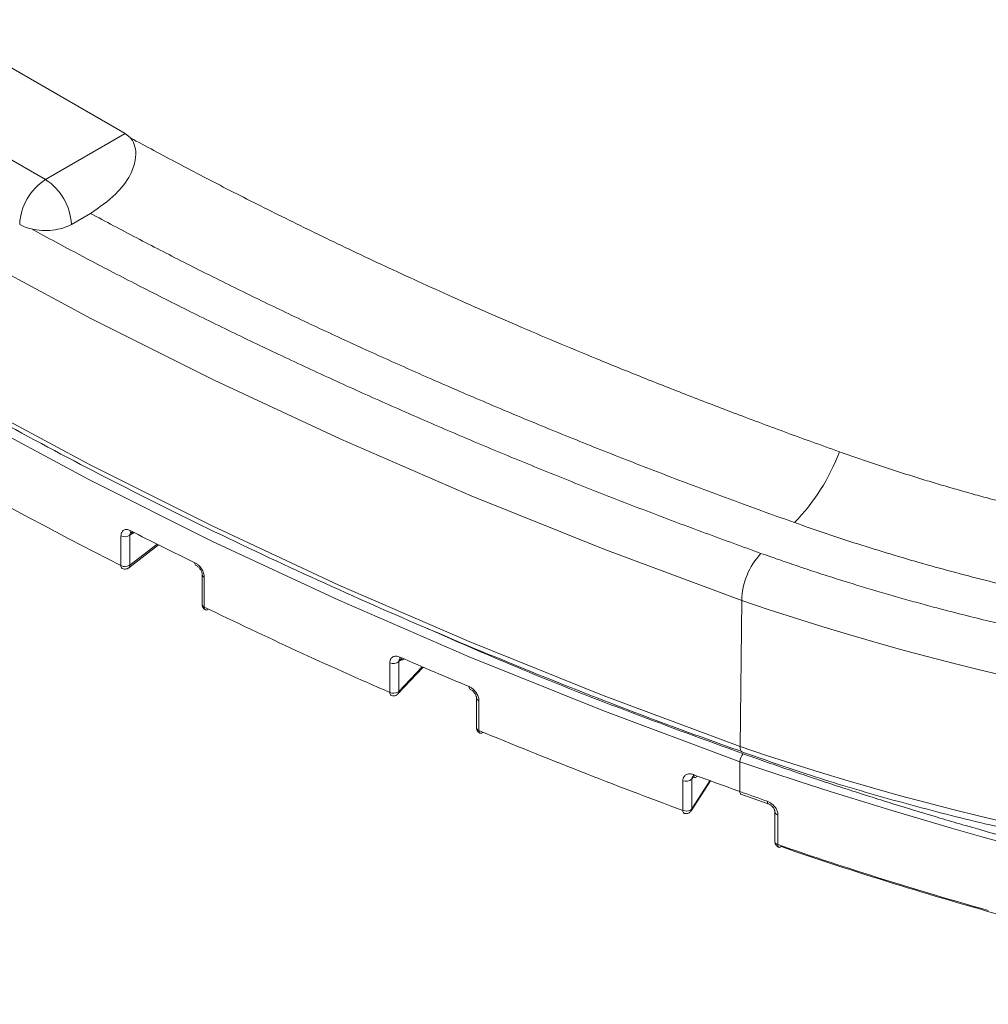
# Model space of a CAD drawing. Header units: millimetres. Extents: x 0 to 420, y 0 to 297.
# Tile 75 of 106: x 298 to 318, y 212 to 232. Entities that reach past the tile are written whole.
import ezdxf

# ---------------------------------------------------------------- set-up
doc = ezdxf.new("R2010")
doc.units = ezdxf.units.MM

msp = doc.modelspace()

# ---------------------------------------------------------------- linework, layer by layer
at = {"color": 7, "linetype": 'Continuous', "lineweight": 15}
for p, q in [((296.82598255, 231.64516894), (300.1493847, 229.72660971)), ((298.51085221, 228.78070504), (295.18745006, 230.69926426)), ((300.1493847, 229.72660971), (298.51085221, 228.78070504)), ((300.25536427, 229.6397454), (300.1493847, 229.72660971)), ((299.43292648, 228.08829757), (299.04118206, 227.86214833)), ((300.06093691, 220.85095054), (300.06093691, 221.46336044)), ((300.24371067, 220.86181199), (300.24371067, 221.47422188)), ((300.21997936, 220.80607296), (300.83269971, 221.2785843)), ((301.72731266, 220.66769577), (301.72731266, 220.05528588)), ((301.77185793, 220.612467), (301.77185793, 220.00005711)), ((312.80930623, 220.13444694), (312.77584163, 217.13625709)), ((305.76891358, 218.26705755), (305.76891358, 218.87946744)), ((305.58377301, 218.2440953), (305.58377301, 218.8565052)), ((305.75001599, 218.21574967), (306.26879101, 218.76420978)), ((307.36144674, 218.1355796), (307.36144674, 217.52316971)), ((307.41342961, 218.0770061), (307.41342961, 217.46459621)), ((312.77234608, 216.8232374), (312.77234608, 216.21083359)), ((311.7855145, 215.85667779), (311.7855145, 216.46908768)), ((311.60090603, 215.82115778), (311.60090603, 216.43356767)), ((311.77338674, 215.81406102), (312.17035474, 216.42847145)), ((312.79408068, 216.15530587), (313.35598773, 215.95643454)), ((313.35597193, 215.95644367), (313.35813195, 215.95556728)), ((313.49216947, 215.79373454), (313.49216947, 215.18132465)), ((313.55293469, 215.73183076), (313.55293469, 215.11942086))]:
    msp.add_line(p, q, dxfattribs=at)
at = {"color": 8, "linetype": 'Continuous', "lineweight": 15}
for p, q in [((300.32230796, 221.53483385), (300.24371067, 221.47422188)), ((300.80322194, 221.29328858), (300.24371067, 220.86181199)), ((305.80545885, 218.91810256), (305.76891358, 218.87946744)), ((305.8362998, 218.950712), (305.80590534, 218.91857473)), ((306.24770441, 218.77324736), (305.76891358, 218.26705755)), ((311.81112661, 216.50873025), (311.7855145, 216.46908768)), ((311.83793201, 216.55021436), (311.82139464, 216.52461526)), ((312.15788059, 216.43301574), (311.7855145, 215.85667779))]:
    msp.add_line(p, q, dxfattribs=at)
at = {"color": 7, "linetype": 'Continuous', "lineweight": 15, "flags": 128}
for points in [[(282.31322103, 237.7394622), (284.12881309, 236.11646587), (286.04258755, 234.53151007), (288.05214303, 232.98656504), (290.15498727, 231.48356832), (292.34847819, 230.02438576), (294.62988018, 228.61083991), (296.99635658, 227.24470216), (299.44495545, 225.92767664), (301.97260732, 224.66140147), (304.57615645, 223.44745515), (307.25236938, 222.28736365), (309.99789148, 221.18256479), (312.80930623, 220.13444694)], [(282.25933694, 234.75306026), (284.07615126, 233.12898121), (285.991201, 231.54296075), (288.00210411, 229.99698228), (290.10635532, 228.49297867), (292.30131059, 227.03281694), (294.58425424, 225.61833245), (296.9523151, 224.25128002), (299.40253926, 222.93336489), (301.9318882, 221.66624385), (304.53718115, 220.45148548), (307.215184, 219.29061616), (309.96255003, 218.18508129), (312.77584163, 217.13625709)], [(282.25370902, 234.44127156), (284.07065307, 232.81708112), (285.98583419, 231.23094832), (287.99687987, 229.68486321), (290.10127449, 228.18075249), (292.29639489, 226.72049543), (294.57948243, 225.30590355), (296.94770924, 223.93875531), (299.39811976, 222.62075693), (301.92763268, 221.35354123), (304.53311135, 220.13869998), (307.21129991, 218.97774778), (309.95886086, 217.87213688), (312.77234608, 216.8232374)], [(300.24943737, 221.57171535), (300.25102315, 221.55284657), (300.25571198, 221.5367851), (300.26333661, 221.52415071), (300.27359147, 221.51543015), (300.28608142, 221.51094893), (300.30033628, 221.51089341), (300.31581207, 221.51526137), (300.33189768, 221.52388254)], [(305.785771, 218.97265207), (305.78720926, 218.95384412), (305.7914898, 218.93798185), (305.79844008, 218.92566377), (305.80778746, 218.91736975), (305.81916974, 218.91340632), (305.83216283, 218.91394539), (305.84626095, 218.91895052), (305.86092937, 218.92824383)], [(305.61122378, 218.18628303), (305.60924419, 218.18706123), (305.6058685, 218.18877954), (305.59649214, 218.19709028), (305.58951947, 218.20942129), (305.58522576, 218.22529116), (305.58377301, 218.2440953)], [(311.81661755, 216.5580509), (311.81791489, 216.53931214), (311.8217384, 216.52362855), (311.82795111, 216.51160244), (311.83630277, 216.50370076), (311.84648518, 216.50022319), (311.85811508, 216.50131807), (311.87071699, 216.5069193), (311.88382992, 216.51683077)], [(312.77234608, 216.21083359), (312.77361312, 216.19210016), (312.77736682, 216.1764447), (312.78346494, 216.16446041), (312.79166777, 216.15662032), (312.79406488, 216.155315)], [(311.62644307, 215.76418853), (311.62505091, 215.76465185), (311.62066895, 215.76677495), (311.61227778, 215.77468727), (311.60604531, 215.78672479), (311.6021981, 215.8024099), (311.60090603, 215.82115778)]]:
    msp.add_lwpolyline(points, dxfattribs=at)
at = {"color": 8, "linetype": 'Continuous', "lineweight": 15, "flags": 128}
for points in [[(307.20883827, 218.36637575), (307.21024492, 218.34758605), (307.21442141, 218.33177169), (307.22118861, 218.31952279), (307.23030155, 218.31132762), (307.23397359, 218.30948074)], [(307.41342961, 217.46459621), (307.41484284, 217.44581487), (307.41899562, 217.43000203), (307.42574175, 217.4177653), (307.43481518, 217.40958077), (307.4386084, 217.40768825)], [(312.77584163, 217.13625709), (312.77798322, 217.09791575), (312.78520613, 217.06575316), (312.79726277, 217.04104998), (312.81364209, 217.02474622), (312.82487159, 217.01942889)], [(313.33456923, 216.01186496), (313.33580729, 215.99313609), (313.33949514, 215.97750649), (313.34547736, 215.96556477), (313.35352478, 215.9577779), (313.35597193, 215.95644367)], [(313.55293469, 215.11942086), (313.55417802, 215.10070112), (313.55783162, 215.08507911), (313.56376906, 215.07315108), (313.57175852, 215.06538551), (313.57640521, 215.06315814)]]:
    msp.add_lwpolyline(points, dxfattribs=at)
at = {"color": 7, "linetype": 'Continuous', "lineweight": 15}
for centre, radius, start, end in [((299.13194164, 227.80975468), 1.1526043, 122.605895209, 177.394433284), ((297.88976034, 227.80974523), 1.15261357, 2.605826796, 57.394255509), ((340.48216588, 300.5181965), 89.33502017, 236.9075089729, 243.0978675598), ((310.90044432, 224.65317315), 4.17879485, 315.732101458, 339.512249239), ((345.15445468, 310.19637439), 99.35185337, 243.1292317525, 243.9863290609), ((300.14259474, 221.63250918), 0.18782785, 244.230722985, 302.570954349), ((314.29475657, 220.09371806), 1.4860086, 137.171307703, 178.429426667), ((300.12013176, 220.84326617), 0.05969154, 172.603514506, 236.235089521), ((300.14335611, 221.02623149), 0.19369134, 244.816528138, 297.245702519), ((300.17950822, 220.94552482), 0.10549783, 299.85728811, 307.485923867), ((330.57815422, 272.06424603), 54.8856629, 251.11056388, 288.88942141), ((347.46182676, 314.17023291), 104.66897947, 244.1180282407, 246.415572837), ((301.81611615, 219.99472088), 0.05506685, 250.594820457, 311.086180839), ((305.65741719, 219.0205842), 0.17984822, 245.827852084, 308.31227412), ((349.53519556, 319.68915206), 109.80813048, 246.5207460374, 247.3278603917), ((305.70160579, 218.33229575), 0.09373559, 299.381923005, 315.894550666), ((305.6586396, 218.42429755), 0.19513548, 247.439133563, 297.120649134), ((351.56435091, 323.8044593), 115.14108881, 247.4524138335, 249.6910351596), ((307.45129578, 217.45445735), 0.04845945, 254.822246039, 316.507950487), ((330.57815069, 269.16388304), 54.9890541, 251.11057612, 288.889414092), ((313.01969215, 216.81838621), 0.24739364, 137.156189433, 178.876402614), ((342.79208454, 304.73973987), 92.90046342, 251.1471509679, 276.7558257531), ((311.66681478, 216.58851316), 0.16838072, 246.956684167, 314.825373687), ((353.46772262, 329.71531537), 120.57935584, 249.7922680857, 250.275445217), ((337.33567647, 284.72530921), 72.78454897, 250.2765831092, 250.7460624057), ((311.66768026, 216.00522268), 0.19580267, 250.060471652, 297.068787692), ((311.71712159, 215.90391744), 0.08312144, 298.498811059, 325.366781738), ((338.74513251, 288.08047963), 77.18784184, 250.9510877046, 254.3123699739), ((313.58379569, 215.10410975), 0.04161314, 259.770022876, 323.332949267)]:
    msp.add_arc(centre, radius, start, end, dxfattribs=at)
at = {"color": 8, "linetype": 'Continuous', "lineweight": 15}
for centre, radius, start, end in [((301.6362808, 220.90085864), 0.05684327, 170.832989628, 238.20069853), ((300.176492, 220.85751113), 0.06735612, 310.230787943, 3.660969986), ((301.79248326, 220.67467023), 0.06553355, 185.988995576, 251.655527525), ((301.79426633, 220.06370939), 0.06748148, 187.170771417, 250.605689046), ((301.82809352, 219.99102669), 0.05695603, 170.877211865, 237.891957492), ((305.69737047, 218.26426911), 0.07159742, 317.496028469, 2.232015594), ((307.4305813, 218.14445008), 0.06959074, 186.620639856, 255.73156325), ((307.43080623, 217.53237128), 0.06996719, 187.557016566, 255.619877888), ((311.70837801, 215.85559865), 0.07714404, 327.431038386, 0.801512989), ((313.56760941, 215.80701126), 0.07659932, 189.981307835, 258.95512842), ((313.56760941, 215.19460137), 0.07659932, 189.981307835, 258.955128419)]:
    msp.add_arc(centre, radius, start, end, dxfattribs=at)
at = {"color": 7, "linetype": 'Continuous', "lineweight": 15}
for points, knots in [([(282.30766686, 234.64475042), (282.41049132, 234.54668615), (283.01784916, 233.96744557), (284.20420704, 232.93409975), (285.86867714, 231.54781029), (287.61242702, 230.1945296), (289.42539066, 228.87250195), (291.30805307, 227.58377426), (293.25800237, 226.32931246), (295.27351329, 225.11036619), (297.35260241, 223.92803878), (299.49329872, 222.78349038), (301.69344719, 221.67769755), (303.95110626, 220.61187776), (306.26346528, 219.58647513), (308.6304238, 218.6044455), (310.81672952, 217.74751609), (312.23463608, 217.23774226), (312.82810636, 217.02437445)], [0, 0, 0, 0, 0.0136651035, 0.0807162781, 0.1477636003, 0.2148066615, 0.2818448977, 0.348877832, 0.415904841, 0.4829252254, 0.5499383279, 0.6169433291, 0.6839393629, 0.7509252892, 0.8178998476, 0.8848615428, 0.9518083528, 1, 1, 1, 1]), ([(299.43292648, 228.08829757), (299.61376165, 228.20907087), (299.91935256, 228.41316404), (300.23947568, 228.82138295), (300.36491316, 229.15376927), (300.370619, 229.40212808), (300.31884298, 229.55643247), (300.26957449, 229.62109513), (300.25536427, 229.6397454)], [0, 0, 0, 0, 0.3509952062, 0.5931420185, 0.7508430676, 0.8671247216, 0.9616755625, 1, 1, 1, 1]), ([(300.25536047, 229.63974187), (300.41602409, 229.55250288), (300.74221957, 229.37538147), (301.24344704, 229.1084432), (301.76324124, 228.83563663), (302.30260102, 228.5571429), (302.86218263, 228.27287852), (303.4429164, 227.98287844), (304.04576442, 227.68712464), (304.6718216, 227.38556419), (305.32231109, 227.07809358), (305.99862772, 226.76453863), (306.7024903, 226.44460518), (307.43620364, 226.11800239), (308.20246465, 225.78429799), (309.00429619, 225.44296527), (309.84509434, 225.09337606), (310.72903227, 224.73458451), (311.66179188, 224.36551986), (312.65107105, 223.98484941), (313.70594334, 223.58971163), (314.43761878, 223.32636618), (314.81492205, 223.19056675)], [0, 0, 0, 0, 0.0360035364, 0.0730980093, 0.1113071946, 0.1506628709, 0.1912009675, 0.2329578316, 0.2759769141, 0.320310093, 0.3660182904, 0.4131720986, 0.4618596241, 0.5122060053, 0.5643589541, 0.6184854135, 0.674772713, 0.7334384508, 0.7948086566, 0.85929597, 0.9274431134, 1, 1, 1, 1]), ([(313.89281441, 221.73631384), (313.69310512, 221.80767497), (313.2938895, 221.9503247), (312.69889334, 222.16746317), (312.10710357, 222.38677509), (311.51877077, 222.60849527), (310.93382789, 222.83256088), (310.35229288, 223.05898874), (309.77416095, 223.28777435), (309.19943338, 223.5189189), (308.62810985, 223.75242208), (308.06019042, 223.98828396), (307.49567522, 224.22650453), (306.93456369, 224.46708379), (306.21588356, 224.78014256), (305.34422914, 225.16850965), (304.32555965, 225.63588409), (303.32015697, 226.1108782), (302.32793828, 226.59343921), (301.34921539, 227.08376033), (300.38282645, 227.58112219), (299.74948379, 227.91928141), (299.4329313, 228.08829756)], [0, 0, 0, 0, 0.0387147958, 0.07739024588, 0.11602851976, 0.15463179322, 0.19320224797, 0.23174207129, 0.27025345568, 0.3087385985, 0.3471997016, 0.38563897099, 0.4240586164, 0.46246085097, 0.50084789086, 0.57246233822, 0.64395010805, 0.71532574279, 0.7866038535, 0.8577991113, 0.92892623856, 1, 1, 1, 1]), ([(299.04118214, 227.86214558), (298.98871594, 227.83185951), (298.92835739, 227.80612637), (298.79859999, 227.76622204), (298.7279212, 227.75171662), (298.58430561, 227.73534945), (298.50961133, 227.73326815), (298.363571, 227.74165745), (298.29198066, 227.75197317), (298.22344873, 227.76838695)], [0, 0, 0, 0, 0.25, 0.25, 0.5, 0.5, 0.75, 0.75, 1, 1, 1, 1]), ([(298.22344873, 227.76838695), (298.38777035, 227.67907743), (298.7163632, 227.5004858), (299.21339987, 227.23523774), (299.71336432, 226.97198139), (300.21656067, 226.71090247), (300.72290745, 226.45195124), (301.23242648, 226.19514103), (301.74511191, 225.94046826), (302.26096531, 225.6879339), (302.77998625, 225.4375377), (303.30217483, 225.18927971), (303.82753104, 224.94315993), (304.35605478, 224.69917839), (304.88774649, 224.45733498), (305.6007459, 224.13779322), (306.49925944, 223.7439983), (307.58883436, 223.2805813), (308.68954253, 222.82642424), (309.80131541, 222.38146559), (310.92440331, 221.94593769), (312.05787233, 221.51897273), (312.82250943, 221.24229091), (313.20492868, 221.10391356)], [0, 0, 0, 0, 0.03573752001, 0.07146407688, 0.10718151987, 0.14289169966, 0.17859646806, 0.21429767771, 0.24999718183, 0.28569683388, 0.3213984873, 0.35710399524, 0.39281521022, 0.4285339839, 0.46426216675, 0.50000160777, 0.57146523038, 0.64289239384, 0.71429790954, 0.78569660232, 0.85710330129, 0.92853283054, 1, 1, 1, 1]), ([(314.81492205, 223.19056675), (314.92071854, 223.15310427), (315.13293451, 223.07795869), (315.45523964, 222.96783969), (315.78161132, 222.85927821), (316.11224013, 222.75254775), (316.44703412, 222.64765523), (316.78597794, 222.54467853), (317.12903563, 222.44367535), (317.47617693, 222.34470778), (317.82737011, 222.24783572), (318.18258015, 222.15311972), (318.54175332, 222.06062376), (318.90481059, 221.97041152), (319.27165622, 221.88255083), (319.64219184, 221.79710941), (320.01632, 221.7141541), (320.39394413, 221.63375079), (320.77496854, 221.55596447), (321.15929838, 221.48085921), (321.54683975, 221.40849825), (321.93749659, 221.33894406), (322.33115564, 221.27226277), (322.72766883, 221.20850063), (323.12686818, 221.14770479), (323.52858239, 221.08992319), (323.9326419, 221.03520283), (324.33887904, 220.98359001), (324.74712794, 220.93513035), (325.15722451, 220.88986849), (325.56900665, 220.84784924), (325.98231293, 220.8091133), (326.39697692, 220.77371426), (326.8128056, 220.74165106), (327.22960245, 220.71300607), (327.64711074, 220.68747903), (327.92593365, 220.67330173), (328.06533939, 220.66621338)], [0, 0, 0, 0, 0.02643247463, 0.05302059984, 0.07976235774, 0.10665607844, 0.13370029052, 0.16089372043, 0.18823529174, 0.21572412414, 0.24335953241, 0.27114102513, 0.29906740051, 0.32713427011, 0.35533667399, 0.3836698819, 0.41212939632, 0.44071095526, 0.46941053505, 0.49822435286, 0.52714886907, 0.55618078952, 0.58531643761, 0.61454886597, 0.6438701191, 0.67327244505, 0.70274830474, 0.73229037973, 0.76189157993, 0.79154505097, 0.82124418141, 0.85098260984, 0.88075413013, 0.91055091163, 0.9403636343, 0.97018304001, 1, 1, 1, 1]), ([(328.12812263, 219.06090053), (328.00182621, 219.0667878), (327.74934183, 219.07855727), (327.37125493, 219.09949879), (326.99387014, 219.12283716), (326.61721908, 219.14880842), (326.24129332, 219.1773494), (325.86609518, 219.20847704), (325.49162395, 219.24218668), (325.11788025, 219.27847999), (324.74486243, 219.31735498), (324.18627941, 219.37956652), (323.44486695, 219.47139156), (322.52496019, 219.60193627), (321.61292383, 219.74812705), (320.76992573, 219.89904312), (319.99503137, 220.05092923), (319.28721403, 220.20048617), (318.58678583, 220.35944024), (317.89374349, 220.52778618), (317.20808475, 220.7055215), (316.52982599, 220.89266064), (315.85890787, 221.08914726), (315.19555548, 221.29519145), (314.53892934, 221.51000585), (314.10835949, 221.6608171), (313.89281441, 221.73631384)], [0, 0, 0, 0, 0.025152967, 0.0502843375, 0.0753976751, 0.100496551, 0.1255845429, 0.1506652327, 0.1757422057, 0.2008190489, 0.225899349, 0.2509866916, 0.3137486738, 0.3764050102, 0.4390111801, 0.5016227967, 0.5515876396, 0.6014496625, 0.6512367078, 0.7009767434, 0.7506978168, 0.8004280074, 0.8501953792, 0.9000279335, 0.9499535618, 1, 1, 1, 1]), ([(300.06093124, 221.46335555), (300.06127015, 221.47215526), (300.06194491, 221.48967559), (300.06702724, 221.51344627), (300.0763566, 221.53827441), (300.09184839, 221.56202521), (300.11533831, 221.5810081), (300.14395151, 221.59191819), (300.17681523, 221.59389287), (300.21240116, 221.58821526), (300.23713084, 221.57719826), (300.24943728, 221.57171578)], [0, 0, 0, 0, 0.0838546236, 0.1669554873, 0.2507443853, 0.3757770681, 0.499861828, 0.6237150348, 0.7491829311, 0.8751837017, 1, 1, 1, 1]), ([(300.24370714, 221.47421729), (300.24370714, 221.50099768), (300.25328776, 221.52192718), (300.28584452, 221.54017012), (300.30879341, 221.53753802), (300.33189697, 221.52388066)], [0, 0, 0, 0, 0.5, 0.5, 1, 1, 1, 1]), ([(313.20492868, 221.10391356), (313.32460101, 221.06136026), (313.56386888, 220.97628097), (313.92621718, 220.85206378), (314.29091354, 220.73040045), (314.65821593, 220.6115308), (315.02805526, 220.49539063), (315.40044993, 220.38199716), (315.77539522, 220.27134575), (316.15289142, 220.16343776), (316.5329419, 220.05827246), (317.43000885, 219.8181242), (318.86712876, 219.47157917), (320.87666478, 219.07295801), (322.92650749, 218.74966795), (324.54407597, 218.55845692), (325.70531214, 218.45080899), (326.40077812, 218.39509959), (327.09783349, 218.34794986), (327.7965014, 218.30956808), (328.49672233, 218.27917174), (328.96442485, 218.26618926), (329.19838501, 218.259695)], [0, 0, 0, 0, 0.0249216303, 0.0498272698, 0.0747209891, 0.0996068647, 0.1244889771, 0.1493714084, 0.1742582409, 0.1991535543, 0.2240614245, 0.2489859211, 0.3744857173, 0.5000014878, 0.6255012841, 0.7510170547, 0.7925434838, 0.8340330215, 0.8755045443, 0.9169769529, 0.9584691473, 1, 1, 1, 1]), ([(301.58015965, 220.90991267), (301.58849177, 220.90551366), (301.60513772, 220.8967253), (301.62979827, 220.87920905), (301.65755175, 220.85559485), (301.68727484, 220.82439334), (301.71636082, 220.78486512), (301.74034208, 220.74223631), (301.75796499, 220.69811932), (301.76961905, 220.65382616), (301.77111067, 220.62626249), (301.77185739, 220.61246383)], [0, 0, 0, 0, 0.0833012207, 0.16641944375, 0.25080359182, 0.37591552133, 0.49991723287, 0.62379768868, 0.7492578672, 0.87447596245, 1, 1, 1, 1]), ([(300.08743411, 220.79475408), (300.09957818, 220.78937659), (300.12544746, 220.77792147), (300.16866328, 220.78058247), (300.20142472, 220.79164806), (300.21581559, 220.80382763), (300.21934189, 220.80681209)], [0, 0, 0, 0, 0.2806369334, 0.5978121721, 0.9014488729, 1, 1, 1, 1]), ([(301.60608516, 220.85266321), (301.6220596, 220.84285452), (301.65387423, 220.82331956), (301.69444265, 220.77437068), (301.71639385, 220.72858627), (301.72590335, 220.69267543), (301.72684446, 220.67609888), (301.72731398, 220.66782883)], [0, 0, 0, 0, 0.2527515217, 0.5033786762, 0.7520066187, 0.8762758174, 1, 1, 1, 1]), ([(301.72771042, 220.05532998), (301.72759925, 220.05324438), (301.72682556, 220.03873062), (301.73366229, 220.01036162), (301.75409933, 219.97495449), (301.77779257, 219.95083744), (301.79516219, 219.9452128), (301.79834723, 219.94418142)], [0, 0, 0, 0, 0.0449413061, 0.312747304, 0.6083456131, 0.928182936, 1, 1, 1, 1]), ([(305.58377848, 218.8565057), (305.58414458, 218.86534556), (305.58487372, 218.88295097), (305.59036319, 218.90700072), (305.60043019, 218.93226143), (305.61711752, 218.95666604), (305.64236076, 218.97655888), (305.67304542, 218.98856208), (305.70820216, 218.99182426), (305.74622921, 218.98757664), (305.77262688, 218.97761159), (305.78576894, 218.97265051)], [0, 0, 0, 0, 0.0837872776, 0.1668701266, 0.2507208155, 0.3757131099, 0.4998424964, 0.6236261, 0.7491393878, 0.8751092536, 1, 1, 1, 1]), ([(305.76891358, 218.87946744), (305.76921736, 218.88576808), (305.76983537, 218.89858571), (305.77540634, 218.91435127), (305.78055436, 218.92428107), (305.78468124, 218.92735592), (305.78486616, 218.92749371)], [0, 0, 0, 0, 0.3168392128, 0.6445573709, 0.984072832, 1, 1, 1, 1]), ([(305.78483455, 218.92751804), (305.78504773, 218.92719908), (305.78549371, 218.9265318), (305.80238867, 218.91936612), (305.81120794, 218.91562558)], [0, 0, 0, 0, 0.4779938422, 1, 1, 1, 1]), ([(307.20883816, 218.36637658), (307.2177107, 218.36233976), (307.23543167, 218.3542771), (307.26168302, 218.33786481), (307.29124223, 218.31550311), (307.32292277, 218.28564133), (307.35398693, 218.24738709), (307.37964288, 218.20576243), (307.39852683, 218.16231015), (307.41103141, 218.11839614), (307.41263307, 218.09081108), (307.41343463, 218.07700612)], [0, 0, 0, 0, 0.0833568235, 0.1664872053, 0.2508155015, 0.3759594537, 0.4999323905, 0.6238773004, 0.7492994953, 0.8745368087, 1, 1, 1, 1]), ([(307.23400916, 218.30946629), (307.24386062, 218.30460281), (307.26312113, 218.29509425), (307.29063906, 218.27295806), (307.31434954, 218.24809578), (307.3331893, 218.22175261), (307.34680562, 218.19610597), (307.35562854, 218.17280101), (307.3605677, 218.15252507), (307.36117699, 218.14185198), (307.36146913, 218.13673455)], [0, 0, 0, 0, 0.1534322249, 0.2999741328, 0.4382208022, 0.5678815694, 0.6889618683, 0.801229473, 0.9046955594, 1, 1, 1, 1]), ([(305.60993171, 218.18886648), (305.61979726, 218.18460214), (305.64337955, 218.1744088), (305.68470605, 218.17676657), (305.72126151, 218.19172836), (305.74289527, 218.20656582), (305.74962117, 218.21559705), (305.75009501, 218.2162333)], [0, 0, 0, 0, 0.2093231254, 0.5003595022, 0.7789668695, 0.9844283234, 1, 1, 1, 1]), ([(307.36185372, 217.52337882), (307.36173787, 217.52123808), (307.36094944, 217.5066682), (307.36781281, 217.47828548), (307.38816665, 217.44267346), (307.41397427, 217.4174193), (307.43378502, 217.41133885), (307.43931172, 217.40964255)], [0, 0, 0, 0, 0.0437999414, 0.2981020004, 0.5787777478, 0.8824894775, 1, 1, 1, 1]), ([(312.82579092, 217.02221965), (313.2584487, 216.87030563), (314.18166192, 216.54614866), (315.64758471, 216.10423105), (317.20495046, 215.68641788), (318.79224469, 215.31743618), (320.40034459, 214.99691908), (322.01874842, 214.72627759), (323.62815521, 214.50657472), (325.18059263, 214.34023283), (326.57258541, 214.22855569), (327.79718788, 214.15863298), (329.0967466, 214.10738497), (330.01840076, 214.09993693), (330.57814361, 214.09541356)], [0, 0, 0, 0, 0.0811616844, 0.173184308, 0.2649904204, 0.356487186, 0.4475159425, 0.5377849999, 0.6266906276, 0.7127500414, 0.7910398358, 0.8521203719, 0.9101891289, 1, 1, 1, 1]), ([(312.83829565, 216.98660999), (312.98682638, 216.93367366), (313.28383892, 216.82781846), (313.73248261, 216.6720671), (314.18330199, 216.51857544), (314.63652824, 216.36755838), (315.09209943, 216.21895836), (315.5500321, 216.07279082), (316.01032196, 215.9290516), (316.47296956, 215.78774191), (316.93797694, 215.64886108), (318.03816584, 215.3276486), (319.79589045, 214.84952743), (322.25277805, 214.26055869), (324.76225762, 213.73701142), (327.32294121, 213.28034292), (329.92200072, 212.89320796), (332.55372094, 212.57710404), (335.20843983, 212.33305205), (337.87614943, 212.16211049), (340.55093608, 212.06402882), (343.21882106, 212.03896765), (345.87797379, 212.08584824), (347.98925584, 212.18021712), (349.56161295, 212.28027107), (350.59985584, 212.35748426), (351.63522295, 212.44593108), (352.66805653, 212.54461968), (353.35382739, 212.61968281), (353.69680357, 212.65722431)], [0, 0, 0, 0, 0.012314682, 0.0246253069, 0.0369329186, 0.0492385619, 0.0615432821, 0.0738481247, 0.0861541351, 0.0984623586, 0.1107738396, 0.123089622, 0.1854410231, 0.2477985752, 0.3107052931, 0.3736182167, 0.4368063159, 0.5000006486, 0.5631887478, 0.6263830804, 0.6892897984, 0.752202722, 0.8145541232, 0.8769116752, 0.9015367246, 0.9261497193, 0.9507590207, 0.9753729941, 1, 1, 1, 1]), ([(311.6009044, 216.43356488), (311.60130021, 216.44246117), (311.60208885, 216.46018662), (311.60802274, 216.48457363), (311.61888893, 216.51032747), (311.63685396, 216.53544768), (311.66393176, 216.55629365), (311.69674004, 216.56942946), (311.73418921, 216.57403337), (311.77462943, 216.57128832), (311.80265766, 216.56245451), (311.81662104, 216.55805359)], [0, 0, 0, 0, 0.0836830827, 0.1667349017, 0.2506758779, 0.3756050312, 0.4998139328, 0.6234993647, 0.7490809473, 0.8749946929, 1, 1, 1, 1]), ([(311.79516217, 216.50755809), (311.79594327, 216.50846098), (311.79713395, 216.50983733), (311.81398044, 216.50947971), (311.83169725, 216.50423695), (311.84075058, 216.50155788)], [0, 0, 0, 0, 0.4825432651, 0.7355786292, 1, 1, 1, 1]), ([(313.33456749, 216.01186349), (313.34399812, 216.00824313), (313.36282413, 216.00101596), (313.39071296, 215.98589498), (313.42214904, 215.96500462), (313.4558868, 215.93673027), (313.48908747, 215.89997346), (313.51658386, 215.85952636), (313.53688222, 215.81681906), (313.55034718, 215.77330862), (313.5520762, 215.74565835), (313.55294088, 215.73183056)], [0, 0, 0, 0, 0.08346054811, 0.16660907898, 0.2508306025, 0.37606700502, 0.49995856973, 0.62406547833, 0.74937408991, 0.87466295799, 1, 1, 1, 1]), ([(313.35815039, 215.95556272), (313.36875372, 215.9511169), (313.38942841, 215.94244829), (313.41861193, 215.921825), (313.44354943, 215.8985417), (313.46320315, 215.87380016), (313.47728771, 215.84968264), (313.48633993, 215.82782176), (313.49133688, 215.80885107), (313.49190305, 215.79893015), (313.49217474, 215.79416946)], [0, 0, 0, 0, 0.1558252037, 0.3038328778, 0.4425679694, 0.5720536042, 0.6923267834, 0.8034314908, 0.9056736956, 1, 1, 1, 1]), ([(311.62576741, 215.76675063), (311.63347736, 215.76349251), (311.65494723, 215.75441962), (311.69378286, 215.75726653), (311.73090259, 215.7715682), (311.75903671, 215.79345396), (311.77079263, 215.81077311), (311.77664785, 215.81939918)], [0, 0, 0, 0, 0.1428286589, 0.3977345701, 0.6417012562, 0.8215436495, 1, 1, 1, 1]), ([(313.4925725, 215.18128663), (313.49246375, 215.17923013), (313.49169772, 215.1647436), (313.49856631, 215.13648227), (313.51881815, 215.10068714), (313.54679282, 215.0741937), (313.56912229, 215.06762008), (313.57709273, 215.06527365)], [0, 0, 0, 0, 0.0400935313, 0.2824296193, 0.5499148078, 0.8393434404, 1, 1, 1, 1])]:
    msp.add_open_spline(points, degree=3, knots=knots, dxfattribs=at)
for points in [[(298.22344873, 227.76838695), (298.13171829, 227.7903569), (298.05075056, 227.82015118), (297.98052598, 227.86082433)], [(311.78551515, 216.46908552), (311.78551515, 216.48939259), (311.79167845, 216.50612828), (311.80245013, 216.51686262)], [(313.61717482, 215.07926187), (315.13587371, 214.55409356), (316.69141999, 214.07163053), (318.28831015, 213.63047818)]]:
    msp.add_open_spline(points, degree=3, dxfattribs=at)
at = {"color": 8, "linetype": 'Continuous', "lineweight": 15}
msp.add_open_spline([(306.34603433, 219.56317165), (306.99500223, 219.27789246), (309.08571363, 218.35883859), (311.30671196, 217.54667684), (312.83830063, 216.98661441)], degree=3, knots=[0, 0, 0, 0, 0.3104052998, 1, 1, 1, 1], dxfattribs=at)

doc.saveas('drawing.dxf')
